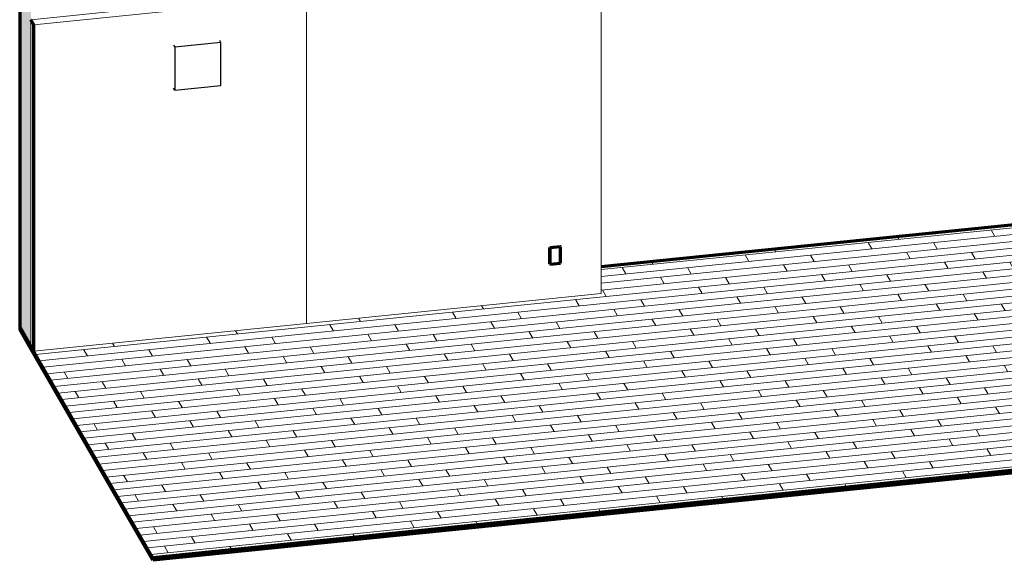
# Model space of a CAD drawing. Header units: inches. Extents: x -723 to 1689, y -292 to 603.
# Tile 17 of 40: x 214 to 463, y -292 to -155. Entities that reach past the tile are written whole.
import ezdxf

# ---------------------------------------------------------------- set-up
doc = ezdxf.new("R2010")
doc.units = ezdxf.units.IN
doc.header["$MEASUREMENT"] = 0
for name, color, linetype, lineweight in [('A-FLOR', 192, 'Continuous', 18), ('A-FLOR-MCUT', 51, 'Continuous', 18), ('A-FLOR-PATT', 8, 'Continuous', 70), ('A-WALL', 113, 'Continuous', 18), ('A-WALL-PATT', 111, 'Continuous', 60), ('E-ELEC-FIXT', 91, 'Continuous', 60), ('E-POWR-CNDT', 130, 'Continuous', 30)]:
    doc.layers.add(name, color=color, linetype=linetype, lineweight=lineweight)
pattern_1 = [(70.739, (207.783, -206.666), (2.160354, -4.47619), [0.44018, -4.842]), (295.763, (207.783, -206.666), (-0.41765, 9.463105), [0.4142, -4.556]), (92.529, (207.963, -207.039), (1.742657, 4.986752), [0.78933, -8.683]), (66.365, (207.783, -204.342), (3.21435, -7.49866), [0.58515, -6.437]), (91.642, (208.051, -204.967), (2.81484, 6.4323), [1.161, -12.776]), (293.204, (207.783, -204.342), (2.81526, 6.43257), [0.67988, -7.479]), (345.743, (208.084, -205.446), (1.79748, -7.79577), [0.21759, -2.394]), (282.987, (208.084, -205.446), (0.732344, 7.152534), [0.66669, -7.334]), (84.15, (208.234, -206.095), (2.530637, -0.643043), [0.59917, -6.591]), (50.771, (207.783, -206.666), (0.036377, 3.803126), [0.12469, -2.339, 0.12469, -2.407, -2.503]), (50.771, (207.783, -206.666), (0.036377, 3.803126), [-4.995, 0.12469, -2.378]), (309.184, (207.783, -206.666), (0.792946, 3.207233), [0.15597, -1.65, 0.15597, -2.855, -1.193]), (309.184, (207.783, -206.666), (0.792946, 3.207233), [-4.816, 0.15597, -1.037]), (283.418, (207.112, -205.501), (1.6078856, -3.0511723), [0.36124, -2.375, 0.36124, -8.177, -11.33]), (283.418, (207.112, -205.501), (1.6078856, -3.0511723), [-11.275, 0.36124, -10.969]), (280.747, (206.81, -204.978), (1.756038, -1.883585), [0.39299, -3.477, 0.39299, -5.776, -8.753]), (280.747, (206.81, -204.978), (1.756038, -1.883585), [-10.039, 0.39299, -8.36])]

# ---------------------------------------------------------------- blocks, each defined once
blk = doc.blocks.new('ST-VDC-01_ARCH_REF_v001_rvt_rvt-3-3D - L1 - Retail 109')
at = {"layer": 'A-FLOR-PATT', "lineweight": 9}
h = blk.add_hatch(dxfattribs=at)
h.set_pattern_fill('FP_17', color=256, style=0, pattern_type=2)
h.set_pattern_definition([(185.806, (208.788, -244.066), (0.9411984, -1.632161), []), (299.964, (208.788, -244.066), (9.65807, -2.47503), [1.885, -13.192]), (299.964, (194.178, -247.279), (9.65807, -2.47503), [1.885, -13.192])])
h.paths.add_polyline_path([(141.33, -291.11), (593.15, -245.17), (570.44, -205.78), (570.44, -185.33), (254.69, -217.44), (254.69, -224.28), (111.21, -238.86)])
h = blk.add_hatch(dxfattribs=at)
h.set_pattern_fill('FP_7', color=256, style=0, pattern_type=2)
h.set_pattern_definition(pattern_1)
h.paths.add_polyline_path([(110.48, -238.04), (110.48, -238.23), (141.33, -291.74), (141.33, -291.56)])
h = blk.add_hatch(dxfattribs=at)
h.set_pattern_fill('FP_16', color=256, style=0, pattern_type=2)
h.set_pattern_definition([(50.532, (214.247, -83.982), (8.92327, 0.17869), [0.94353, -10.379]), (1.145, (214.247, -83.982), (-1.72644, 8.56221), [0.74374, -8.181]), (101.398, (214.99, -83.967), (7.19659, 8.7406), [0.72789, -8.007]), (47.066, (214.247, -81.659), (13.27694, -0.5732), [1.423, -15.648]), (97.192, (215.353, -81.707), (11.6278, 12.49807), [1.098, -12.077]), (357.53, (214.247, -81.659), (11.62744, 12.4985), [1.107, -12.182]), (24.708, (215.491, -82.113), (7.42622, -3.92194), [0.95885, -10.547]), (332.159, (215.491, -82.113), (3.02693, 8.731), [0.69983, -7.698]), (70.88, (216.109, -82.44), (10.45297, 4.80947), [0.77011, -8.471]), (39.289, (214.247, -83.982), (0.151653, 3.882661), [0.42083, -7.894, 0.42083, -8.123, -8.448]), (39.289, (214.247, -83.982), (0.151653, 3.882661), [-16.859, 0.42083, -8.028]), (12.659, (214.247, -83.982), (3.272517, 4.914633), [0.41717, -4.412, 0.41717, -7.635, -3.192]), (12.659, (214.247, -83.982), (3.272517, 4.914633), [-12.882, 0.41717, -2.775]), (333.748, (211.472, -84.264), (6.640752, 0.41329), [0.38607, -2.539, 0.38607, -8.739, -12.108]), (333.748, (211.472, -84.264), (6.640752, 0.41329), [-12.05, 0.38607, -11.722]), (322.985, (210.228, -84.391), (7.255036, 1.90023), [0.37907, -3.354, 0.37907, -5.571, -8.443]), (322.985, (210.228, -84.391), (7.255036, 1.90023), [-9.684, 0.37907, -8.064])])
h.paths.add_polyline_path([(141.33, -291.74), (599.59, -245.15), (599.59, -244.97), (141.33, -291.56)])
at = {"layer": 'A-WALL-PATT', "lineweight": 9}
h = blk.add_hatch(dxfattribs=at)
h.set_pattern_fill('FP_7', color=256, style=0, pattern_type=2)
h.set_pattern_definition(pattern_1)
h.paths.add_polyline_path([(110.48, -237.59), (110.48, -41.81), (107.65, -36.91), (107.65, -232.69)])
h = blk.add_hatch(dxfattribs=at)
h.set_pattern_fill('FP_15', color=256, style=0, pattern_type=2)
h.set_pattern_definition([(299.964, (207.783, -206.666), (2.409423, -1.856778), [0.19901, -3.419, 0.19901, -3.419, -19.298]), (299.964, (207.783, -206.666), (2.409423, -1.856778), [-7.237, 0.19901, -7.038, 0.19901, -3.419, -8.443]), (299.964, (207.783, -206.666), (2.409423, -1.856778), [-18.092, 0.19901, -2.213, 0.19901, -5.832]), (96.777, (208.687, -207.071), (-1.7264504, 9.8813107), [0.42113, -7.236, 0.42113, -48.073]), (96.777, (208.687, -207.071), (-1.7264504, 9.8813107), [-8.078, -7.236, 0.42113, -14.893, -25.523]), (96.777, (208.687, -207.071), (-1.7264504, 9.8813107), [-30.628, 0.42113, -7.236, 0.42113, -17.445]), (96.777, (208.687, -207.071), (-1.7264504, 9.8813107), [-38.706, -4.684, 0.42113, -12.341]), (258.569, (208.988, -202.947), (-0.6830666, -8.024804), [0.25076, -4.308, 0.25076, -4.308, -24.316]), (258.569, (208.988, -202.947), (-0.6830666, -8.024804), [-9.118, 0.25076, -8.868, 0.25076, -4.308, -10.638]), (258.569, (208.988, -202.947), (-0.6830666, -8.024804), [-22.796, 0.25076, -2.789, 0.25076, -7.348])])
h.paths.add_polyline_path([(111.21, -238.86), (111.21, -156.28), (111.07, -156.02), (111.07, -238.61)])
h = blk.add_hatch(dxfattribs=at)
h.set_pattern_fill('FP_7', color=256, style=0, pattern_type=2)
h.set_pattern_definition(pattern_1)
h.paths.add_polyline_path([(107.65, -232.69), (107.65, -233.33), (110.48, -238.23), (110.48, -237.59)])
at = {"layer": 'A-FLOR', "color": 250, "lineweight": 70}
for p, q in [((254.69, -217.44), (570.44, -185.33)), ((141.33, -291.11), (110.48, -237.59)), ((110.48, -237.59), (110.48, -238.23)), ((141.33, -291.74), (110.48, -238.23)), ((599.59, -244.51), (141.33, -291.11)), ((599.59, -245.15), (141.33, -291.74)), ((141.33, -291.74), (141.33, -291.11))]:
    blk.add_line(p, q, dxfattribs=at)
at = {"layer": 'A-FLOR-MCUT', "color": 10}
for p, q in [((141.33, -291.56), (110.48, -238.04)), ((599.59, -244.97), (141.33, -291.56))]:
    blk.add_line(p, q, dxfattribs=at)
at = {"layer": 'A-WALL', "color": 250, "lineweight": 70}
for p, q in [((107.65, -36.91), (107.65, -232.69)), ((111.21, -156.28), (110.48, -155)), ((111.21, -238.86), (111.21, -156.28)), ((110.48, -237.59), (107.65, -232.69)), ((107.65, -232.69), (107.65, -233.33)), ((107.65, -232.69), (110.48, -237.59)), ((110.48, -238.23), (107.65, -233.33)), ((110.48, -238.23), (110.48, -237.59)), ((110.48, -237.59), (111.21, -238.86))]:
    blk.add_line(p, q, dxfattribs=at)
at = {"layer": 'A-WALL', "color": 10}
for p, q in [((254.69, -136.24), (254.69, -224.28)), ((180.22, -143.82), (180.22, -231.85)), ((180.22, -149.26), (111.21, -156.28)), ((180.22, -231.85), (180.22, -149.26)), ((110.48, -155), (147.4, -151.25)), ((110.48, -237.59), (110.48, -155)), ((110.48, -155), (110.48, -237.59)), ((111.07, -156.02), (111.07, -238.61)), ((180.22, -231.85), (250.56, -224.7)), ((254.69, -224.28), (250.56, -224.7)), ((111.21, -238.86), (180.22, -231.85))]:
    blk.add_line(p, q, dxfattribs=at)
blk = doc.blocks.new('Duplex Receptacle - Standard-516793-3D - L1 - Retail 109')
at = {"layer": 'E-ELEC-FIXT', "lineweight": 70}
for p, q in [((241.7, -212.66), (244.37, -212.39)), ((241.7, -216.75), (241.7, -212.66)), ((241.7, -212.66), (241.74, -212.74)), ((244.41, -212.47), (241.74, -212.74)), ((241.74, -212.74), (241.74, -216.82)), ((244.41, -212.47), (244.37, -212.39)), ((244.41, -216.55), (244.41, -212.47)), ((241.74, -216.82), (244.41, -216.55)), ((241.7, -216.75), (241.74, -216.82))]:
    blk.add_line(p, q, dxfattribs=at)
blk = doc.blocks.new('Conduit Junction Box - Tee - Aluminum - Standard-1023220-3D - L1 - Retail 109')
at = {"layer": 'E-POWR-CNDT'}
for p, q in [((146.58, -161.46), (146.85, -161.93)), ((158.51, -160.75), (146.85, -161.93)), ((158.51, -160.75), (158.24, -160.28)), ((158.51, -171.64), (158.51, -160.75)), ((146.85, -161.93), (146.85, -172.82)), ((146.85, -172.82), (158.51, -171.64)), ((146.85, -172.82), (146.58, -172.35))]:
    blk.add_line(p, q, dxfattribs=at)

msp = doc.modelspace()

# ---------------------------------------------------------------- block references
at = {"color": 250, "lineweight": 9}
msp.add_blockref('ST-VDC-01_ARCH_REF_v001_rvt_rvt-3-3D - L1 - Retail 109', (106.404314, 0), dxfattribs=at)
at = {"layer": 'E-ELEC-FIXT', "lineweight": 70}
msp.add_blockref('Duplex Receptacle - Standard-516793-3D - L1 - Retail 109', (106.404314, 0), dxfattribs=at)
at = {"layer": 'E-POWR-CNDT'}
msp.add_blockref('Conduit Junction Box - Tee - Aluminum - Standard-1023220-3D - L1 - Retail 109', (106.404314, 0), dxfattribs=at)

doc.saveas('drawing.dxf')
